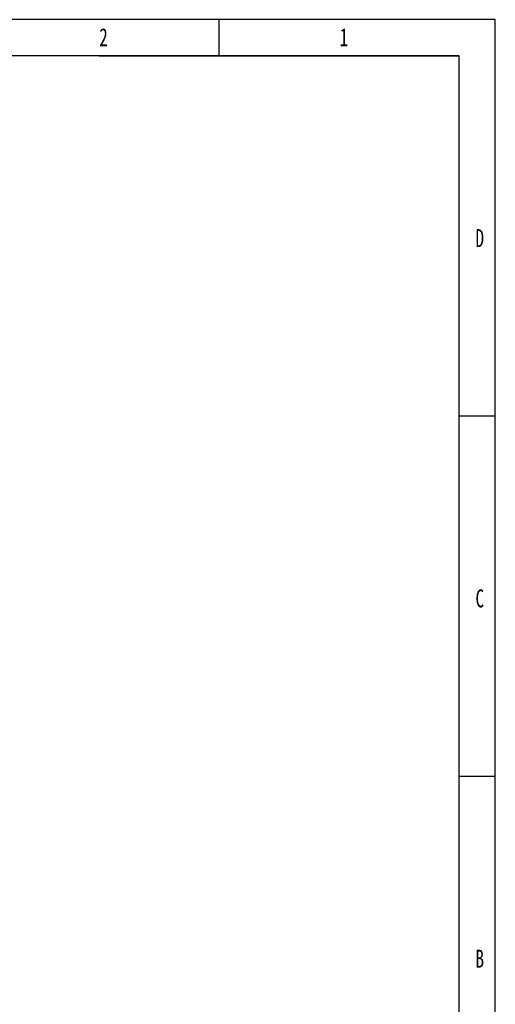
# Model space of a CAD drawing. Header units: millimetres. Extents: x 506 to 3445, y -268 to 1810.
# Tile 142 of 142: x 2791 to 3445, y 458 to 1810. Entities that reach past the tile are written whole.
import ezdxf

# ---------------------------------------------------------------- set-up
doc = ezdxf.new("R2010")
doc.units = ezdxf.units.MM
doc.styles.add('样式 1', font='SimSun.ttf', dxfattribs={"width": 0.7, "height": 2.5})

# ---------------------------------------------------------------- blocks, each defined once
blk = doc.blocks.new('图框')
at = {"lineweight": -3}
for p, q in [((2267.3, 1603.2), (0, 1603.2)), ((1974.4, 1565), (1974.4, 1603.2)), ((2267.3, 0), (2267.3, 1603.2)), ((2229.1, 1565), (38.2, 1565)), ((1847.4, 1565), (2229.1, 1565)), ((2229.1, 38.2), (2229.1, 1565)), ((2229.1, 1183.3), (2267.3, 1183.3)), ((2229.1, 801.6), (2267.3, 801.6))]:
    blk.add_line(p, q, dxfattribs=at)
at = {"lineweight": -3, "char_height": 19.085, "attachment_point": 1, "style": '样式 1'}
for s, insert, width in [('{\\fSimSun|b0|i0|c134|p2;2}', (1847.3, 1594.1), 9.306), ('{\\fSimSun|b0|i0|c134|p2;1}', (2102.1, 1594.1), 5.899), ('{\\fSimSun|b0|i0|c134|p2;D}', (2246.3, 1381.3), 9.036), ('{\\fSimSun|b0|i0|c134|p2;C}', (2246.3, 999.6), 8.238), ('{\\fSimSun|b0|i0|c134|p2;B}', (2246.3, 617.9), 8.193)]:
    blk.add_mtext(s, dxfattribs=dict(at, insert=insert, width=width))

msp = doc.modelspace()

# ---------------------------------------------------------------- block references
at = {"xscale": 1.296362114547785, "yscale": 1.296362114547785, "zscale": 1.296362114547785}
msp.add_blockref('图框', (505.649, -268.333), dxfattribs=at)

doc.saveas('drawing.dxf')
